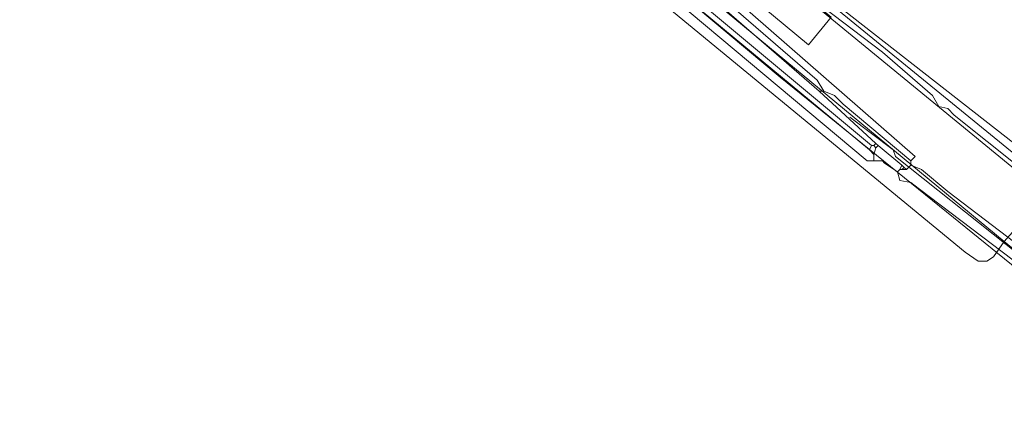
# Model space of a CAD drawing. Header units: metres. Extents: x 92810 to 93633, y 464687 to 465459.
# Tile 7 of 256: x 93079 to 93111, y 464739 to 464752. Entities that reach past the tile are written whole.
import ezdxf
from ezdxf.lldxf.tags import DXFTag

# ---------------------------------------------------------------- set-up
doc = ezdxf.new("R2010")
doc.units = ezdxf.units.M
for name, color, linetype, lineweight, transparency in [('B-OI-KL-DATA_KPN-G', 90, 'SI_B_DATA_KPN', 18, 0.4), ('B-OI-KL-DATA_ZIGGO BV-G', 90, 'SI_B_DATA_ZIGGO', 18, 0.4), ('B-OI-KL-ET_LS_LIANDER-G', 190, 'SI_B_ET_LS_LIANDER', 18, 0.4), ('B-OI-KL-ET_MS_LIANDER-G', 130, 'SI_B_ET_MS_LIANDER', 18, 0.4), ('B-WE-KL-DATA-G', 90, 'KL-DATA-N', 18, 0.4), ('B-WE-KL-WATER-G', 170, 'KL-WATER-N', 18, 0.4)]:
    doc.layers.add(name, color=color, linetype=linetype, lineweight=lineweight, transparency=transparency)
doc.styles.get("Standard").update_dxf_attribs({"font": 'isocp.shx'})
tags = doc.linetypes.add('KL-DATA-N', pattern='A,4,-1,[101,NLCS.SHX,S=0.5,R=0,X=0,Y=0],-1,4,-1,["D",Standard,S=1,R=0,X=-0.25,Y=-0.5],-1.5', length=12.5).pattern_tags.tags
tags[18] = DXFTag(74, 10)
doc.linetypes.add('KL-WATER-N', pattern='A,7,-0.5,[168,NLCS.SHX,S=0.75,R=0,X=0.75,Y=0],-2', length=9.5)
doc.linetypes.add('SI_B_DATA_KPN', pattern='A,5,-2,["KPN",Standard,S=1.5,R=0,X=-0.51,Y=-0.75],-8', length=15)
doc.linetypes.add('SI_B_DATA_ZIGGO', pattern='A,5,-2,["ZIGGO",Standard,S=1.5,R=0,X=-0.51,Y=-0.75],-9', length=16)
doc.linetypes.add('SI_B_ET_LS_LIANDER', pattern='A,5,-2,["LI-LS",Standard,S=1.5,R=0,X=-0.51,Y=-0.75],-10', length=17)
doc.linetypes.add('SI_B_ET_MS_LIANDER', pattern='A,5,-2,["LI-MS",Standard,S=1.5,R=0,X=-0.51,Y=-0.75],-10', length=17)

msp = doc.modelspace()

# ---------------------------------------------------------------- linework, layer by layer
at = {"layer": 'B-OI-KL-DATA_KPN-G', "flags": 128}
for points in [[(93096.679, 464757.75), (93108.536, 464747.393), (93108.393, 464747.25)], [(93096.75, 464757.821), (93099.607, 464756.464), (93099.893, 464756.25), (93103.464, 464753.893), (93103.893, 464753.536), (93107.464, 464750.821), (93109.107, 464749.393), (93109.321, 464749.036), (93109.607, 464748.964), (93109.821, 464748.75), (93118.321, 464741.964)], [(93095.893, 464757.107), (93107.107, 464747.75)], [(93096.893, 464755.821), (93097.107, 464755.821), (93097.393, 464755.607), (93107.036, 464747.607)], [(93096.821, 464755.75), (93106.964, 464747.25), (93107.464, 464747.25)], [(93101.107, 464753.25), (93105.393, 464749.536)], [(93101.179, 464753.321), (93101.393, 464753.321), (93101.536, 464753.179), (93105.321, 464749.893), (93105.536, 464749.536)], [(93105.393, 464749.536), (93105.536, 464749.536)], [(93105.393, 464749.536), (93107.25, 464747.821)], [(93105.536, 464749.536), (93105.893, 464749.393), (93106.179, 464749.107), (93108.393, 464747.25)], [(93107.107, 464747.75), (93107.036, 464747.607)], [(93107.107, 464747.75), (93107.179, 464747.75)], [(93107.25, 464747.821), (93107.179, 464747.75)], [(93107.179, 464747.75), (93107.25, 464747.679)], [(93107.25, 464747.821), (93107.321, 464747.75)], [(93107.321, 464747.75), (93107.25, 464747.679)], [(93107.321, 464747.75), (93108.107, 464747.107)], [(93107.036, 464747.607), (93107.179, 464747.464)], [(93107.25, 464747.679), (93107.179, 464747.464)], [(93107.179, 464747.464), (93107.179, 464747.25)], [(93107.464, 464747.25), (93107.536, 464747.179), (93107.964, 464746.893)], [(93108.107, 464747.107), (93108.036, 464746.964)], [(93108.107, 464747.107), (93108.179, 464747.036)], [(93108.179, 464747.036), (93108.107, 464746.964)], [(93108.179, 464747.036), (93108.25, 464746.964)], [(93108.393, 464747.107), (93108.25, 464746.964)], [(93108.393, 464747.25), (93108.393, 464747.107)], [(93108.393, 464747.107), (93108.75, 464746.964), (93109.607, 464746.25), (93115.893, 464741.464), (93115.893, 464741.25)], [(93108.036, 464746.964), (93107.964, 464746.893)], [(93107.964, 464746.893), (93108.036, 464746.607), (93108.393, 464746.536), (93108.679, 464746.321), (93115.464, 464741.179)], [(93108.036, 464746.964), (93108.25, 464746.964)]]:
    msp.add_lwpolyline(points, dxfattribs=at)
at = {"layer": 'B-OI-KL-DATA_ZIGGO BV-G', "flags": 128}
for points in [[(93070.511, 464742.778), (93088.643, 464764.641), (93105.04, 464751.059), (93105.779, 464751.966), (93105.396, 464752.278)], [(93099.148, 464754.15), (93104.107, 464750), (93109.57, 464745.576)], [(93105.605, 464752.518), (93113.918, 464745.747), (93119.328, 464741.521), (93172.247, 464697.282), (93175.398, 464693.921), (93177.701, 464691.84)], [(93109.57, 464745.576), (93114.013, 464741.978)]]:
    msp.add_lwpolyline(points, dxfattribs=at)
at = {"layer": 'B-OI-KL-ET_LS_LIANDER-G'}
for p, q in [((93088.464, 464763.607), (93111.464, 464744.607)), ((93098.821, 464753.607), (93110.179, 464744.25)), ((93113.107, 464746.464), (93111.464, 464744.607)), ((93111.107, 464744.107), (93111.464, 464744.607)), ((93111.464, 464744.607), (93120.893, 464736.821)), ((93110.179, 464744.25), (93110.607, 464743.964)), ((93110.607, 464743.964), (93110.893, 464743.964)), ((93110.893, 464743.964), (93111.107, 464744.107))]:
    msp.add_line(p, q, dxfattribs=at)
at = {"layer": 'B-OI-KL-ET_MS_LIANDER-G', "flags": 128}
msp.add_lwpolyline([(93106.393, 464748.679), (93107.821, 464747.607), (93107.893, 464747.393), (93113.821, 464742.679), (93113.464, 464742.107)], dxfattribs=at)
at = {"layer": 'B-WE-KL-DATA-G'}
msp.add_lwpolyline([(93061.966, 464753.079), (93081.1, 464759.8), (93083.8, 464760), (93087.9, 464764.3), (93090.2, 464764.7), (93114.7, 464744.6)], dxfattribs=at)
at = {"layer": 'B-WE-KL-WATER-G'}
msp.add_lwpolyline([(93070.993, 464779.832), (93071.858, 464779.009), (93112.128, 464747.558), (93112.792, 464747.009), (93113.286, 464744.394), (93115.095, 464742.902), (93115.741, 464742.39), (93116.249, 464741.988), (93116.525, 464741.77), (93117.475, 464740.981)], dxfattribs=at)

doc.saveas('drawing.dxf')
